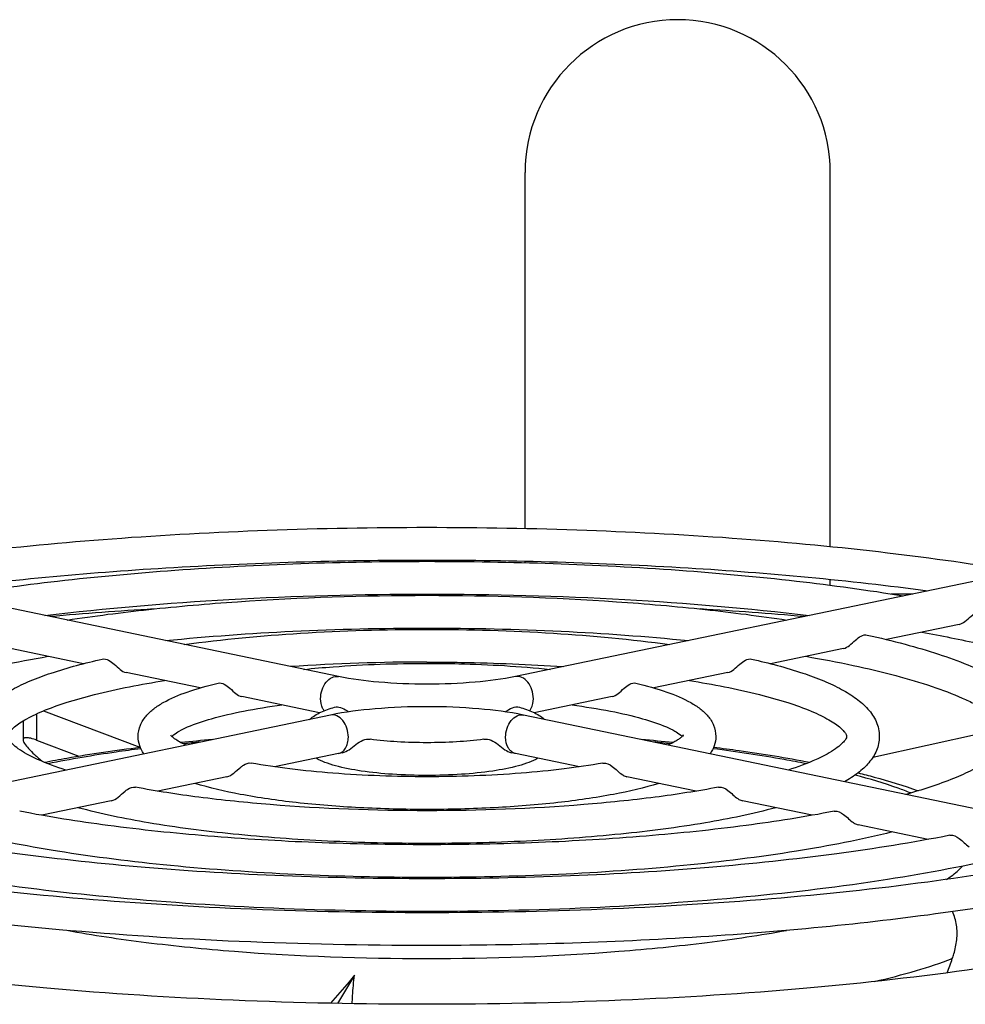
# Model space of a CAD drawing. Extents: x -1747 to 1181, y 8 to 1619.
# Tile 29 of 72: x -917 to -874, y 1005 to 1050. Entities that reach past the tile are written whole.
import ezdxf

# ---------------------------------------------------------------- set-up
doc = ezdxf.new("R2010")
doc.units = 0
doc.header["$LTSCALE"] = 65.395
doc.layers.get('0').update_dxf_attribs({"linetype": 'CONTINUOUS'})
doc.layers.add('3_ALL_AXES', color=7, linetype='CONTINUOUS')

msp = doc.modelspace()

# ---------------------------------------------------------------- linework, layer by layer
at = {"color": 6, "linetype": 'CONTINUOUS'}
for p, q in [((-894.131, 1026.333), (-894.131, 1042.66)), ((-880.131, 1025.504), (-880.131, 1042.66)), ((-894.131, 1024.766), (-894.131, 1024.833)), ((-880.131, 1023.729), (-880.131, 1023.996))]:
    msp.add_line(p, q, dxfattribs=at)
at = {"color": 7, "linetype": 'CONTINUOUS'}
for p, q in [((-902.691, 1019.541), (-929.561, 1025.127)), ((-867.702, 1025.127), (-894.572, 1019.541)), ((-877.336, 1023.331), (-876.342, 1023.331)), ((-874.221, 1021.933), (-877.553, 1021.241)), ((-914.382, 1020.133), (-917.738, 1020.831)), ((-879.525, 1020.831), (-882.88, 1020.133)), ((-909.032, 1019.021), (-912.434, 1019.728)), ((-884.828, 1019.728), (-888.231, 1019.021)), ((-903.555, 1017.882), (-907.13, 1018.625)), ((-890.132, 1018.625), (-893.708, 1017.882)), ((-903.057, 1017.777), (-929.927, 1012.19)), ((-916.214, 1017.971), (-911.797, 1016.301)), ((-867.335, 1012.19), (-894.205, 1017.777)), ((-917.154, 1017.509), (-917.154, 1016.64)), ((-878.182, 1015.849), (-873.19, 1016.954)), ((-916.536, 1016.626), (-914.606, 1015.896)), ((-902.691, 1016.014), (-905.622, 1015.405)), ((-902.504, 1016.051), (-902.691, 1016.014)), ((-894.572, 1016.014), (-894.759, 1016.051)), ((-891.641, 1015.405), (-894.572, 1016.014)), ((-907.806, 1014.951), (-910.982, 1014.29)), ((-886.281, 1014.29), (-889.456, 1014.951)), ((-913.11, 1013.848), (-916.303, 1013.184)), ((-880.959, 1013.184), (-884.152, 1013.848)), ((-875.643, 1012.079), (-878.849, 1012.745)), ((-901.953, 1005.855), (-902.74, 1004.559))]:
    msp.add_line(p, q, dxfattribs=at)
at = {"color": 9, "linetype": 'CONTINUOUS'}
msp.add_line((-916.536, 1017.829), (-916.536, 1016.626), dxfattribs=at)
at = {"color": 6, "linetype": 'CONTINUOUS'}
msp.add_arc((-887.131, 1042.66), 7, 0, 180, dxfattribs=at)
at = {"color": 7, "linetype": 'CONTINUOUS'}
for centre, radius, start, end in [((-900.364, 844.58), 178.39, 93.47248, 95.00169), ((-897.157, 841.093), 181.887, 85.01301, 86.51274), ((-900.38, 923.189), 93.814, 94.94979, 95.83553), ((-897.004, 921.902), 95.107, 84.17001, 85.04091), ((-933.935, 1028.384), 63.267, 339.23941, 339.87003)]:
    msp.add_arc(centre, radius, start, end, dxfattribs=at)
at = {"color": 9, "linetype": 'CONTINUOUS'}
for centre, radius, start, end in [((-900.564, 927.471), 89.468, 95.43756, 95.93186), ((-896.716, 927.3), 89.64, 84.06793, 84.569)]:
    msp.add_arc(centre, radius, start, end, dxfattribs=at)
at = {"color": 7, "linetype": 'CONTINUOUS'}
for points, knots in [([(-874.221, 1021.933), (-874.123, 1021.954), (-873.92, 1022.074), (-873.64, 1022.363), (-873.323, 1022.594), (-873.13, 1022.551)], [0, 0, 0, 0, 0.23787, 0.529955, 1, 1, 1, 1]), ([(-879.525, 1020.831), (-879.427, 1020.851), (-879.224, 1020.971), (-878.945, 1021.261), (-878.627, 1021.491), (-878.434, 1021.448)], [0, 0, 0, 0, 0.237632, 0.529929, 1, 1, 1, 1]), ([(-913.523, 1020.344), (-913.33, 1020.388), (-913.012, 1020.159), (-912.734, 1019.869), (-912.532, 1019.748), (-912.434, 1019.728)], [0, 0, 0, 0, 0.470022, 0.762859, 1, 1, 1, 1]), ([(-884.828, 1019.728), (-884.731, 1019.748), (-884.529, 1019.869), (-884.251, 1020.159), (-883.932, 1020.388), (-883.739, 1020.344)], [0, 0, 0, 0, 0.237183, 0.529836, 1, 1, 1, 1]), ([(-894.572, 1019.541), (-895.18, 1019.414), (-896.533, 1019.247), (-898.631, 1019.165), (-900.729, 1019.247), (-902.082, 1019.414), (-902.691, 1019.541)], [0, 0, 0, 0, 0.228475, 0.5, 0.771524, 1, 1, 1, 1]), ([(-908.216, 1019.239), (-908.024, 1019.285), (-907.703, 1019.058), (-907.428, 1018.767), (-907.227, 1018.645), (-907.13, 1018.625)], [0, 0, 0, 0, 0.470053, 0.763814, 1, 1, 1, 1]), ([(-890.132, 1018.625), (-890.035, 1018.645), (-889.834, 1018.767), (-889.559, 1019.058), (-889.238, 1019.285), (-889.046, 1019.239)], [0, 0, 0, 0, 0.236222, 0.529801, 1, 1, 1, 1]), ([(-894.205, 1017.777), (-894.88, 1017.917), (-896.355, 1018.103), (-898.631, 1018.192), (-900.908, 1018.103), (-902.383, 1017.917), (-903.057, 1017.777)], [0, 0, 0, 0, 0.23224, 0.5, 0.767761, 1, 1, 1, 1]), ([(-902.87, 1018.135), (-902.783, 1018.16), (-902.572, 1018.142), (-902.395, 1018.042), (-902.305, 1017.98)], [0, 0, 0, 0, 0.450899, 1, 1, 1, 1]), ([(-895.038, 1017.921), (-894.936, 1017.999), (-894.741, 1018.13), (-894.493, 1018.163), (-894.392, 1018.135)], [0, 0, 0, 0, 0.55223, 1, 1, 1, 1]), ([(-916.536, 1016.626), (-916.625, 1016.66), (-916.777, 1016.71), (-916.959, 1016.745), (-917.065, 1016.738), (-917.116, 1016.72), (-917.149, 1016.684), (-917.154, 1016.655), (-917.154, 1016.64)], [0, 0, 0, 0, 0.416421, 0.702038, 0.800199, 0.874703, 0.936144, 1, 1, 1, 1]), ([(-917.154, 1016.64), (-917.154, 1016.615), (-917.138, 1016.556), (-917.063, 1016.42), (-916.892, 1016.218), (-916.611, 1015.945), (-916.387, 1015.753), (-916.262, 1015.648)], [0, 0, 0, 0, 0.055785, 0.131375, 0.345069, 0.637602, 1, 1, 1, 1]), ([(-902.504, 1016.051), (-902.395, 1016.072), (-902.176, 1016.193), (-901.905, 1016.435), (-901.594, 1016.644), (-901.347, 1016.683), (-901.236, 1016.668)], [0, 0, 0, 0, 0.230597, 0.503055, 0.766185, 1, 1, 1, 1]), ([(-896.027, 1016.668), (-895.915, 1016.683), (-895.668, 1016.643), (-895.358, 1016.435), (-895.086, 1016.193), (-894.867, 1016.072), (-894.759, 1016.051)], [0, 0, 0, 0, 0.234104, 0.497366, 0.769644, 1, 1, 1, 1]), ([(-916.19, 1015.615), (-915.844, 1015.682), (-914.382, 1015.951), (-912.91, 1016.165), (-911.784, 1016.306)], [0, 0, 0, 0, 0.236976, 1, 1, 1, 1]), ([(-885.477, 1016.305), (-885.09, 1016.257), (-883.617, 1016.063), (-882.149, 1015.824), (-881.073, 1015.615)], [0, 0, 0, 0, 0.262477, 1, 1, 1, 1]), ([(-907.806, 1014.951), (-907.691, 1014.975), (-907.462, 1015.119), (-907.282, 1015.302), (-907.172, 1015.391)], [0, 0, 0, 0, 0.456069, 1, 1, 1, 1]), ([(-907.172, 1015.391), (-907.133, 1015.423), (-906.998, 1015.525), (-906.819, 1015.598), (-906.7, 1015.576)], [0, 0, 0, 0, 0.296269, 1, 1, 1, 1]), ([(-890.562, 1015.576), (-890.412, 1015.603), (-890.064, 1015.412), (-889.844, 1015.156), (-889.681, 1015.05)], [0, 0, 0, 0, 0.439466, 1, 1, 1, 1]), ([(-889.681, 1015.05), (-889.663, 1015.038), (-889.593, 1014.995), (-889.515, 1014.963), (-889.456, 1014.951)], [0, 0, 0, 0, 0.267056, 1, 1, 1, 1]), ([(-878.856, 1015.128), (-878.609, 1015.066), (-877.683, 1014.826), (-876.767, 1014.546), (-876.107, 1014.307)], [0, 0, 0, 0, 0.266189, 1, 1, 1, 1]), ([(-912.482, 1014.287), (-912.443, 1014.319), (-912.308, 1014.422), (-912.127, 1014.494), (-912.008, 1014.471)], [0, 0, 0, 0, 0.296925, 1, 1, 1, 1]), ([(-885.254, 1014.471), (-885.105, 1014.5), (-884.755, 1014.31), (-884.537, 1014.054), (-884.375, 1013.946)], [0, 0, 0, 0, 0.439035, 1, 1, 1, 1]), ([(-913.11, 1013.848), (-912.996, 1013.872), (-912.769, 1014.016), (-912.591, 1014.198), (-912.482, 1014.287)], [0, 0, 0, 0, 0.454574, 1, 1, 1, 1]), ([(-884.375, 1013.946), (-884.357, 1013.934), (-884.288, 1013.892), (-884.211, 1013.86), (-884.152, 1013.848)], [0, 0, 0, 0, 0.267176, 1, 1, 1, 1]), ([(-879.948, 1013.368), (-879.799, 1013.397), (-879.449, 1013.208), (-879.233, 1012.951), (-879.071, 1012.844)], [0, 0, 0, 0, 0.438848, 1, 1, 1, 1]), ([(-879.071, 1012.844), (-879.053, 1012.832), (-878.983, 1012.789), (-878.907, 1012.757), (-878.849, 1012.745)], [0, 0, 0, 0, 0.267231, 1, 1, 1, 1]), ([(-874.644, 1012.265), (-874.495, 1012.294), (-874.144, 1012.106), (-873.928, 1011.848), (-873.767, 1011.741)], [0, 0, 0, 0, 0.438717, 1, 1, 1, 1]), ([(-874.33, 1007.474), (-874.307, 1007.697), (-874.31, 1008.142), (-874.435, 1008.573), (-874.531, 1008.767)], [0, 0, 0, 0, 0.508495, 1, 1, 1, 1]), ([(-898.631, 1004.516), (-901.597, 1004.516), (-907.414, 1004.636), (-915.845, 1005.17), (-923.585, 1006.035), (-928.452, 1006.868), (-930.706, 1007.355)], [0, 0, 0, 0, 0.275859, 0.541074, 0.785504, 1, 1, 1, 1]), ([(-866.556, 1007.355), (-868.81, 1006.868), (-873.677, 1006.035), (-881.417, 1005.17), (-889.848, 1004.636), (-895.666, 1004.516), (-898.631, 1004.516)], [0, 0, 0, 0, 0.214495, 0.458924, 0.72414, 1, 1, 1, 1]), ([(-874.533, 1006.611), (-874.507, 1006.682), (-874.413, 1006.963), (-874.352, 1007.255), (-874.33, 1007.474)], [0, 0, 0, 0, 0.255594, 1, 1, 1, 1]), ([(-901.953, 1005.855), (-902.035, 1005.753), (-902.395, 1005.316), (-902.767, 1004.89), (-903.055, 1004.565)], [0, 0, 0, 0, 0.232831, 1, 1, 1, 1]), ([(-902.06, 1004.547), (-902.054, 1004.666), (-902.032, 1005.103), (-901.995, 1005.54), (-901.953, 1005.855)], [0, 0, 0, 0, 0.271846, 1, 1, 1, 1])]:
    msp.add_open_spline(points, degree=3, knots=knots, dxfattribs=at)
at = {"color": 9, "linetype": 'CONTINUOUS'}
for points, knots in [([(-903.51, 1018.527), (-903.51, 1018.666), (-903.465, 1018.938), (-903.283, 1019.287), (-903.015, 1019.524), (-902.787, 1019.561), (-902.691, 1019.541)], [0, 0, 0, 0, 0.285334, 0.55894, 0.796851, 1, 1, 1, 1]), ([(-893.752, 1018.527), (-893.752, 1018.666), (-893.798, 1018.938), (-893.979, 1019.287), (-894.247, 1019.524), (-894.475, 1019.561), (-894.572, 1019.541)], [0, 0, 0, 0, 0.285334, 0.55894, 0.796851, 1, 1, 1, 1]), ([(-903.347, 1017.972), (-903.374, 1018.008), (-903.474, 1018.176), (-903.51, 1018.377), (-903.51, 1018.527)], [0, 0, 0, 0, 0.229402, 1, 1, 1, 1]), ([(-893.916, 1017.972), (-893.889, 1018.008), (-893.788, 1018.176), (-893.752, 1018.377), (-893.752, 1018.527)], [0, 0, 0, 0, 0.229381, 1, 1, 1, 1]), ([(-902.237, 1016.763), (-902.237, 1016.901), (-902.283, 1017.174), (-902.464, 1017.523), (-902.733, 1017.76), (-902.961, 1017.797), (-903.057, 1017.777)], [0, 0, 0, 0, 0.285334, 0.55894, 0.796851, 1, 1, 1, 1]), ([(-895.025, 1016.763), (-895.025, 1016.901), (-894.979, 1017.174), (-894.798, 1017.523), (-894.53, 1017.76), (-894.302, 1017.797), (-894.205, 1017.777)], [0, 0, 0, 0, 0.285334, 0.55894, 0.796851, 1, 1, 1, 1]), ([(-902.691, 1016.014), (-902.625, 1016.028), (-902.493, 1016.091), (-902.347, 1016.266), (-902.257, 1016.498), (-902.237, 1016.672), (-902.237, 1016.763)], [0, 0, 0, 0, 0.213648, 0.447557, 0.710873, 1, 1, 1, 1]), ([(-894.798, 1016.136), (-894.834, 1016.171), (-894.976, 1016.35), (-895.025, 1016.588), (-895.025, 1016.763)], [0, 0, 0, 0, 0.224855, 1, 1, 1, 1]), ([(-911.759, 1016.234), (-912.136, 1016.186), (-913.56, 1015.992), (-914.978, 1015.755), (-916.014, 1015.546)], [0, 0, 0, 0, 0.264381, 1, 1, 1, 1]), ([(-881.248, 1015.546), (-881.579, 1015.613), (-882.991, 1015.881), (-884.413, 1016.094), (-885.504, 1016.234)], [0, 0, 0, 0, 0.234983, 1, 1, 1, 1]), ([(-894.572, 1016.014), (-894.592, 1016.019), (-894.676, 1016.042), (-894.751, 1016.091), (-894.798, 1016.136)], [0, 0, 0, 0, 0.244713, 1, 1, 1, 1]), ([(-876.442, 1014.205), (-876.63, 1014.281), (-877.467, 1014.596), (-878.326, 1014.851), (-878.995, 1015.028)], [0, 0, 0, 0, 0.226144, 1, 1, 1, 1]), ([(-874.798, 1010.242), (-874.724, 1010.29), (-874.462, 1010.471), (-874.217, 1010.679), (-874.062, 1010.85)], [0, 0, 0, 0, 0.276098, 1, 1, 1, 1]), ([(-915.149, 1007.909), (-913.944, 1007.689), (-911.389, 1007.309), (-905.892, 1006.766), (-898.649, 1006.509), (-891.405, 1006.764), (-885.904, 1007.305), (-883.347, 1007.684), (-882.141, 1007.904)], [0, 0, 0, 0, 0.110842, 0.233641, 0.49987, 0.766166, 0.889047, 1, 1, 1, 1]), ([(-878.116, 1005.558), (-877.467, 1005.709), (-876.26, 1006.02), (-875.074, 1006.406), (-874.533, 1006.611)], [0, 0, 0, 0, 0.535207, 1, 1, 1, 1])]:
    msp.add_open_spline(points, degree=3, knots=knots, dxfattribs=at)
at = {"color": 7, "linetype": 'CONTINUOUS'}
msp.add_open_spline([(-902.305, 1017.98), (-902.278, 1017.961), (-902.251, 1017.941), (-902.225, 1017.921)], degree=3, dxfattribs=at)
at = {"layer": '3_ALL_AXES', "color": 7, "linetype": 'CONTINUOUS'}
msp.add_arc((-898.733, 930.126), 90.081, 89.93548, 93.91334, dxfattribs=at)
for points, knots in [([(-925.825, 1024.351), (-923.811, 1024.697), (-919.569, 1025.293), (-912.941, 1025.918), (-905.893, 1026.3), (-901.075, 1026.386), (-898.631, 1026.386)], [0, 0, 0, 0, 0.224479, 0.470552, 0.731485, 1, 1, 1, 1]), ([(-898.631, 1026.386), (-896.188, 1026.386), (-891.37, 1026.3), (-884.322, 1025.918), (-877.693, 1025.293), (-873.451, 1024.697), (-871.438, 1024.351)], [0, 0, 0, 0, 0.268515, 0.529448, 0.775521, 1, 1, 1, 1]), ([(-921.612, 1023.476), (-917.962, 1023.966), (-910.308, 1024.663), (-902.628, 1024.886), (-898.631, 1024.886)], [0, 0, 0, 0, 0.479505, 1, 1, 1, 1]), ([(-920.492, 1023.242), (-918.861, 1023.511), (-915.436, 1023.976), (-908.152, 1024.639), (-902.489, 1024.826), (-898.631, 1024.826)], [0, 0, 0, 0, 0.22607, 0.472419, 1, 1, 1, 1]), ([(-898.631, 1024.886), (-894.635, 1024.886), (-886.955, 1024.663), (-879.3, 1023.966), (-875.651, 1023.476)], [0, 0, 0, 0, 0.520495, 1, 1, 1, 1]), ([(-898.631, 1024.826), (-894.773, 1024.826), (-889.11, 1024.639), (-881.827, 1023.976), (-878.402, 1023.511), (-876.771, 1023.242)], [0, 0, 0, 0, 0.527581, 0.77393, 1, 1, 1, 1]), ([(-916.161, 1022.342), (-913.355, 1022.682), (-907.516, 1023.17), (-901.66, 1023.326), (-898.631, 1023.326)], [0, 0, 0, 0, 0.482746, 1, 1, 1, 1]), ([(-915.143, 1022.131), (-913.897, 1022.323), (-911.294, 1022.656), (-905.792, 1023.132), (-901.529, 1023.267), (-898.631, 1023.267)], [0, 0, 0, 0, 0.22838, 0.475099, 1, 1, 1, 1]), ([(-898.631, 1023.326), (-895.603, 1023.326), (-889.747, 1023.17), (-883.908, 1022.682), (-881.102, 1022.342)], [0, 0, 0, 0, 0.517254, 1, 1, 1, 1]), ([(-898.631, 1023.267), (-895.733, 1023.267), (-891.47, 1023.132), (-885.969, 1022.656), (-883.365, 1022.323), (-882.119, 1022.131)], [0, 0, 0, 0, 0.524901, 0.77162, 1, 1, 1, 1]), ([(-910.623, 1021.191), (-908.682, 1021.388), (-904.687, 1021.674), (-900.684, 1021.767), (-898.631, 1021.767)], [0, 0, 0, 0, 0.487254, 1, 1, 1, 1]), ([(-909.762, 1021.011), (-907.996, 1021.254), (-904.288, 1021.598), (-900.568, 1021.708), (-898.631, 1021.708)], [0, 0, 0, 0, 0.479363, 1, 1, 1, 1]), ([(-898.631, 1021.767), (-896.579, 1021.767), (-892.575, 1021.674), (-888.58, 1021.388), (-886.639, 1021.191)], [0, 0, 0, 0, 0.512746, 1, 1, 1, 1]), ([(-898.631, 1021.708), (-896.695, 1021.708), (-892.974, 1021.598), (-889.267, 1021.254), (-887.501, 1021.011)], [0, 0, 0, 0, 0.520637, 1, 1, 1, 1]), ([(-878.434, 1021.448), (-877.854, 1021.32), (-876.756, 1021.055), (-875.215, 1020.604), (-873.871, 1020.119), (-872.728, 1019.6), (-871.786, 1019.038), (-871.04, 1018.409), (-870.517, 1017.666), (-870.381, 1017.084), (-870.381, 1016.799)], [0, 0, 0, 0, 0.181282, 0.34476, 0.489927, 0.616966, 0.727181, 0.823989, 0.912864, 1, 1, 1, 1]), ([(-875.935, 1021.577), (-875.041, 1021.417), (-873.348, 1021.083), (-870.977, 1020.505), (-868.932, 1019.884), (-867.243, 1019.232), (-866.083, 1018.646), (-865.369, 1018.166), (-864.894, 1017.776), (-864.522, 1017.341), (-864.374, 1016.952), (-864.374, 1016.799)], [0, 0, 0, 0, 0.211307, 0.401012, 0.567105, 0.707819, 0.821638, 0.868178, 0.907503, 0.964466, 1, 1, 1, 1]), ([(-925.381, 1016.799), (-925.381, 1016.843), (-925.37, 1016.942), (-925.296, 1017.105), (-925.154, 1017.298), (-924.935, 1017.527), (-924.625, 1017.779), (-924.224, 1018.04), (-923.736, 1018.306), (-922.932, 1018.683), (-921.727, 1019.134), (-920.056, 1019.626), (-918.118, 1020.083), (-916.735, 1020.345), (-916.004, 1020.471)], [0, 0, 0, 0, 0.012726, 0.028554, 0.051057, 0.08173, 0.120258, 0.166459, 0.220147, 0.281065, 0.423657, 0.5924, 0.785259, 1, 1, 1, 1]), ([(-919.38, 1016.799), (-919.38, 1016.916), (-919.356, 1017.148), (-919.211, 1017.589), (-918.877, 1018.081), (-918.316, 1018.564), (-917.625, 1018.986), (-916.797, 1019.37), (-915.431, 1019.873), (-914.313, 1020.166), (-913.523, 1020.344)], [0, 0, 0, 0, 0.048148, 0.095639, 0.190333, 0.289291, 0.39923, 0.524045, 0.665576, 1, 1, 1, 1]), ([(-883.739, 1020.344), (-882.949, 1020.166), (-881.832, 1019.873), (-880.466, 1019.37), (-879.638, 1018.987), (-878.946, 1018.564), (-878.386, 1018.081), (-878.052, 1017.589), (-877.906, 1017.149), (-877.883, 1016.916), (-877.883, 1016.8)], [0, 0, 0, 0, 0.334417, 0.475947, 0.600764, 0.710706, 0.809663, 0.904347, 0.951839, 1, 1, 1, 1]), ([(-881.258, 1020.471), (-880.527, 1020.345), (-879.145, 1020.083), (-877.207, 1019.627), (-875.536, 1019.135), (-874.331, 1018.683), (-873.527, 1018.307), (-873.039, 1018.04), (-872.638, 1017.779), (-872.328, 1017.527), (-872.108, 1017.298), (-871.967, 1017.105), (-871.892, 1016.943), (-871.881, 1016.843), (-871.881, 1016.8)], [0, 0, 0, 0, 0.214724, 0.407571, 0.576307, 0.718898, 0.779819, 0.833512, 0.879719, 0.91825, 0.948935, 0.971465, 0.987289, 1, 1, 1, 1]), ([(-904.278, 1019.872), (-903.83, 1019.918), (-901.952, 1020.084), (-900.066, 1020.148), (-898.631, 1020.148)], [0, 0, 0, 0, 0.239035, 1, 1, 1, 1]), ([(-898.631, 1020.208), (-898.102, 1020.208), (-896.018, 1020.19), (-893.933, 1020.105), (-892.382, 1019.998)], [0, 0, 0, 0, 0.253899, 1, 1, 1, 1]), ([(-898.631, 1020.148), (-898.145, 1020.148), (-896.26, 1020.125), (-894.375, 1020.016), (-892.984, 1019.872)], [0, 0, 0, 0, 0.25792, 1, 1, 1, 1]), ([(-917.881, 1016.799), (-917.881, 1016.815), (-917.878, 1016.858), (-917.834, 1016.938), (-917.743, 1017.052), (-917.589, 1017.207), (-917.36, 1017.386), (-917.055, 1017.575), (-916.681, 1017.771), (-916.057, 1018.049), (-915.119, 1018.383), (-913.265, 1018.9), (-911.746, 1019.189), (-910.668, 1019.361)], [0, 0, 0, 0, 0.006154, 0.01603, 0.03421, 0.062378, 0.099673, 0.145572, 0.199715, 0.261676, 0.407695, 0.58113, 1, 1, 1, 1]), ([(-886.595, 1019.361), (-885.517, 1019.189), (-883.998, 1018.9), (-882.144, 1018.384), (-881.206, 1018.049), (-880.582, 1017.771), (-880.208, 1017.575), (-879.903, 1017.386), (-879.674, 1017.207), (-879.52, 1017.052), (-879.429, 1016.938), (-879.384, 1016.858), (-879.381, 1016.815), (-879.381, 1016.799)], [0, 0, 0, 0, 0.418836, 0.592262, 0.73828, 0.800244, 0.854394, 0.900299, 0.937595, 0.965779, 0.984003, 0.99387, 1, 1, 1, 1]), ([(-911.88, 1016.799), (-911.88, 1016.972), (-911.811, 1017.314), (-911.536, 1017.743), (-911.164, 1018.084), (-910.544, 1018.481), (-909.554, 1018.888), (-908.695, 1019.126), (-908.216, 1019.239)], [0, 0, 0, 0, 0.110456, 0.216378, 0.32051, 0.430431, 0.685615, 1, 1, 1, 1]), ([(-889.046, 1019.239), (-888.568, 1019.126), (-887.708, 1018.888), (-886.719, 1018.481), (-886.099, 1018.084), (-885.727, 1017.743), (-885.452, 1017.315), (-885.383, 1016.973), (-885.383, 1016.8)], [0, 0, 0, 0, 0.314375, 0.569563, 0.679488, 0.783613, 0.889501, 1, 1, 1, 1]), ([(-910.251, 1016.875), (-910.17, 1016.938), (-909.961, 1017.07), (-909.391, 1017.342), (-908.41, 1017.663), (-906.964, 1017.992), (-905.879, 1018.164), (-905.288, 1018.242)], [0, 0, 0, 0, 0.059765, 0.141997, 0.365045, 0.655018, 1, 1, 1, 1]), ([(-904.02, 1017.577), (-903.871, 1017.715), (-903.494, 1017.937), (-903.087, 1018.073), (-902.87, 1018.135)], [0, 0, 0, 0, 0.473604, 1, 1, 1, 1]), ([(-894.392, 1018.135), (-894.176, 1018.073), (-893.77, 1017.937), (-893.394, 1017.717), (-893.245, 1017.579)], [0, 0, 0, 0, 0.526499, 1, 1, 1, 1]), ([(-891.974, 1018.242), (-891.382, 1018.163), (-890.296, 1017.992), (-888.848, 1017.662), (-887.867, 1017.34), (-887.297, 1017.068), (-887.09, 1016.936), (-887.009, 1016.873)], [0, 0, 0, 0, 0.345317, 0.635448, 0.858418, 0.940497, 1, 1, 1, 1]), ([(-915.193, 1015.254), (-915.633, 1015.396), (-916.244, 1015.617), (-916.962, 1015.969), (-917.354, 1016.204), (-917.626, 1016.424), (-917.778, 1016.586), (-917.847, 1016.685), (-917.876, 1016.74), (-917.881, 1016.778), (-917.881, 1016.799)], [0, 0, 0, 0, 0.436487, 0.611616, 0.755542, 0.866425, 0.941541, 0.964672, 0.980239, 1, 1, 1, 1]), ([(-911.616, 1015.996), (-911.696, 1016.111), (-911.833, 1016.366), (-911.88, 1016.654), (-911.88, 1016.799)], [0, 0, 0, 0, 0.490763, 1, 1, 1, 1]), ([(-909.686, 1016.4), (-909.789, 1016.447), (-909.969, 1016.535), (-910.188, 1016.673), (-910.322, 1016.778), (-910.376, 1016.84), (-910.388, 1016.861)], [0, 0, 0, 0, 0.400111, 0.710014, 0.914766, 1, 1, 1, 1]), ([(-910.34, 1016.797), (-910.334, 1016.803), (-910.306, 1016.83), (-910.276, 1016.856), (-910.251, 1016.875)], [0, 0, 0, 0, 0.207986, 1, 1, 1, 1]), ([(-898.631, 1016.51), (-899.085, 1016.51), (-899.956, 1016.535), (-900.823, 1016.613), (-901.236, 1016.668)], [0, 0, 0, 0, 0.521798, 1, 1, 1, 1]), ([(-896.027, 1016.668), (-896.439, 1016.613), (-897.307, 1016.535), (-898.177, 1016.51), (-898.631, 1016.51)], [0, 0, 0, 0, 0.478201, 1, 1, 1, 1]), ([(-886.874, 1016.799), (-886.874, 1016.815), (-886.877, 1016.827), (-886.87, 1016.871), (-886.879, 1016.854), (-886.888, 1016.841), (-886.907, 1016.816), (-886.937, 1016.786), (-886.979, 1016.749), (-887.056, 1016.688), (-887.181, 1016.604), (-887.363, 1016.501), (-887.501, 1016.434), (-887.576, 1016.4)], [0, 0, 0, 0, 0.052352, 0.071124, 0.07892, 0.098533, 0.131056, 0.177871, 0.239068, 0.313734, 0.499715, 0.729462, 1, 1, 1, 1]), ([(-887.009, 1016.873), (-887, 1016.866), (-886.97, 1016.842), (-886.941, 1016.816), (-886.922, 1016.797)], [0, 0, 0, 0, 0.290637, 1, 1, 1, 1]), ([(-885.383, 1016.8), (-885.382, 1016.655), (-885.43, 1016.367), (-885.566, 1016.111), (-885.646, 1015.996)], [0, 0, 0, 0, 0.508931, 1, 1, 1, 1]), ([(-879.381, 1016.799), (-879.381, 1016.778), (-879.39, 1016.716), (-879.476, 1016.599), (-879.635, 1016.424), (-879.909, 1016.204), (-880.3, 1015.969), (-881.019, 1015.617), (-881.629, 1015.396), (-882.069, 1015.254)], [0, 0, 0, 0, 0.019842, 0.058403, 0.133441, 0.244344, 0.388279, 0.563425, 1, 1, 1, 1]), ([(-877.883, 1016.8), (-877.883, 1016.688), (-877.904, 1016.466), (-878.037, 1016.043), (-878.345, 1015.568), (-878.864, 1015.097), (-879.267, 1014.839), (-879.484, 1014.715)], [0, 0, 0, 0, 0.121527, 0.241425, 0.480217, 0.727693, 1, 1, 1, 1]), ([(-871.881, 1016.8), (-871.881, 1016.734), (-871.902, 1016.624), (-871.98, 1016.478), (-872.129, 1016.271), (-872.431, 1015.97), (-872.949, 1015.605), (-873.646, 1015.226), (-874.891, 1014.68), (-875.934, 1014.345), (-876.682, 1014.133)], [0, 0, 0, 0, 0.034685, 0.057519, 0.087197, 0.169563, 0.281353, 0.421595, 0.588978, 1, 1, 1, 1]), ([(-898.631, 1015.01), (-899.158, 1015.01), (-900.167, 1015.041), (-901.572, 1015.181), (-902.609, 1015.376), (-903.295, 1015.594), (-903.586, 1015.725), (-903.715, 1015.8)], [0, 0, 0, 0, 0.304675, 0.583625, 0.816584, 0.913406, 1, 1, 1, 1]), ([(-893.547, 1015.801), (-893.676, 1015.725), (-893.966, 1015.594), (-894.653, 1015.376), (-895.69, 1015.181), (-897.095, 1015.041), (-898.105, 1015.01), (-898.631, 1015.01)], [0, 0, 0, 0, 0.086585, 0.183394, 0.416344, 0.695303, 1, 1, 1, 1]), ([(-898.631, 1014.95), (-900.071, 1014.95), (-902.176, 1015.024), (-904.864, 1015.287), (-906.112, 1015.47), (-906.7, 1015.576)], [0, 0, 0, 0, 0.533195, 0.778879, 1, 1, 1, 1]), ([(-890.563, 1015.576), (-891.15, 1015.47), (-892.398, 1015.287), (-895.086, 1015.024), (-897.191, 1014.95), (-898.631, 1014.95)], [0, 0, 0, 0, 0.221121, 0.466805, 1, 1, 1, 1]), ([(-898.631, 1013.391), (-901.029, 1013.391), (-904.528, 1013.517), (-908.985, 1013.971), (-911.044, 1014.287), (-912.008, 1014.471)], [0, 0, 0, 0, 0.535358, 0.780709, 1, 1, 1, 1]), ([(-898.631, 1013.45), (-899.663, 1013.45), (-901.668, 1013.501), (-904.528, 1013.724), (-907.052, 1014.082), (-908.591, 1014.434), (-909.27, 1014.646)], [0, 0, 0, 0, 0.288171, 0.560128, 0.801182, 1, 1, 1, 1]), ([(-887.993, 1014.646), (-888.672, 1014.434), (-890.211, 1014.082), (-892.734, 1013.724), (-895.595, 1013.501), (-897.6, 1013.45), (-898.631, 1013.45)], [0, 0, 0, 0, 0.198819, 0.439873, 0.71183, 1, 1, 1, 1]), ([(-885.254, 1014.471), (-886.219, 1014.287), (-888.277, 1013.971), (-892.734, 1013.517), (-896.233, 1013.391), (-898.631, 1013.391)], [0, 0, 0, 0, 0.219291, 0.464642, 1, 1, 1, 1]), ([(-898.631, 1011.891), (-900.153, 1011.891), (-903.122, 1011.96), (-907.386, 1012.268), (-911.211, 1012.762), (-913.575, 1013.243), (-914.641, 1013.53)], [0, 0, 0, 0, 0.282943, 0.5521, 0.794683, 1, 1, 1, 1]), ([(-882.621, 1013.53), (-883.687, 1013.243), (-886.051, 1012.762), (-889.877, 1012.268), (-894.141, 1011.96), (-897.11, 1011.891), (-898.631, 1011.891)], [0, 0, 0, 0, 0.205317, 0.4479, 0.717057, 1, 1, 1, 1]), ([(-898.631, 1011.832), (-900.339, 1011.832), (-903.695, 1011.897), (-908.578, 1012.186), (-913.105, 1012.656), (-915.972, 1013.106), (-917.314, 1013.368)], [0, 0, 0, 0, 0.272874, 0.53639, 0.781556, 1, 1, 1, 1]), ([(-879.949, 1013.368), (-881.29, 1013.106), (-884.158, 1012.656), (-888.684, 1012.186), (-893.567, 1011.897), (-896.924, 1011.832), (-898.631, 1011.832)], [0, 0, 0, 0, 0.218444, 0.46361, 0.727126, 1, 1, 1, 1]), ([(-898.631, 1010.272), (-900.826, 1010.272), (-905.141, 1010.356), (-911.414, 1010.732), (-917.223, 1011.341), (-920.901, 1011.925), (-922.618, 1012.265)], [0, 0, 0, 0, 0.273231, 0.53695, 0.782024, 1, 1, 1, 1]), ([(-898.631, 1010.332), (-900.641, 1010.332), (-904.571, 1010.42), (-910.23, 1010.812), (-915.347, 1011.445), (-918.528, 1012.058), (-919.976, 1012.421)], [0, 0, 0, 0, 0.280589, 0.548448, 0.791666, 1, 1, 1, 1]), ([(-877.287, 1012.421), (-878.734, 1012.058), (-881.915, 1011.445), (-887.032, 1010.812), (-892.692, 1010.42), (-896.621, 1010.332), (-898.631, 1010.332)], [0, 0, 0, 0, 0.208334, 0.451552, 0.719411, 1, 1, 1, 1]), ([(-874.644, 1012.265), (-876.362, 1011.925), (-880.039, 1011.341), (-885.848, 1010.732), (-892.122, 1010.356), (-896.436, 1010.272), (-898.631, 1010.272)], [0, 0, 0, 0, 0.217976, 0.46305, 0.726769, 1, 1, 1, 1]), ([(-898.631, 1008.772), (-901.129, 1008.772), (-906.018, 1008.88), (-913.072, 1009.358), (-919.476, 1010.128), (-923.47, 1010.874), (-925.297, 1011.314)], [0, 0, 0, 0, 0.279261, 0.546382, 0.789945, 1, 1, 1, 1]), ([(-871.965, 1011.314), (-873.792, 1010.874), (-877.786, 1010.128), (-884.191, 1009.358), (-891.244, 1008.88), (-896.133, 1008.772), (-898.631, 1008.772)], [0, 0, 0, 0, 0.210055, 0.453618, 0.720739, 1, 1, 1, 1]), ([(-898.631, 1008.713), (-901.314, 1008.713), (-906.587, 1008.816), (-914.251, 1009.278), (-921.342, 1010.026), (-925.828, 1010.743), (-927.923, 1011.162)], [0, 0, 0, 0, 0.273461, 0.537311, 0.782326, 1, 1, 1, 1]), ([(-869.34, 1011.162), (-871.434, 1010.743), (-875.92, 1010.026), (-883.012, 1009.278), (-890.676, 1008.816), (-895.948, 1008.713), (-898.631, 1008.713)], [0, 0, 0, 0, 0.217674, 0.462689, 0.726539, 1, 1, 1, 1]), ([(-898.631, 1007.213), (-901.502, 1007.213), (-907.132, 1007.33), (-915.287, 1007.852), (-922.769, 1008.698), (-927.472, 1009.513), (-929.648, 1009.99)], [0, 0, 0, 0, 0.276088, 0.541401, 0.785732, 1, 1, 1, 1]), ([(-867.614, 1009.99), (-868.156, 1009.871), (-870.477, 1009.39), (-872.818, 1009.006), (-874.616, 1008.752)], [0, 0, 0, 0, 0.234111, 1, 1, 1, 1]), ([(-874.616, 1008.752), (-876.452, 1008.492), (-880.265, 1008.041), (-888.267, 1007.397), (-894.443, 1007.213), (-898.631, 1007.213)], [0, 0, 0, 0, 0.23104, 0.478194, 1, 1, 1, 1])]:
    msp.add_open_spline(points, degree=3, knots=knots, dxfattribs=at)

doc.saveas('drawing.dxf')
